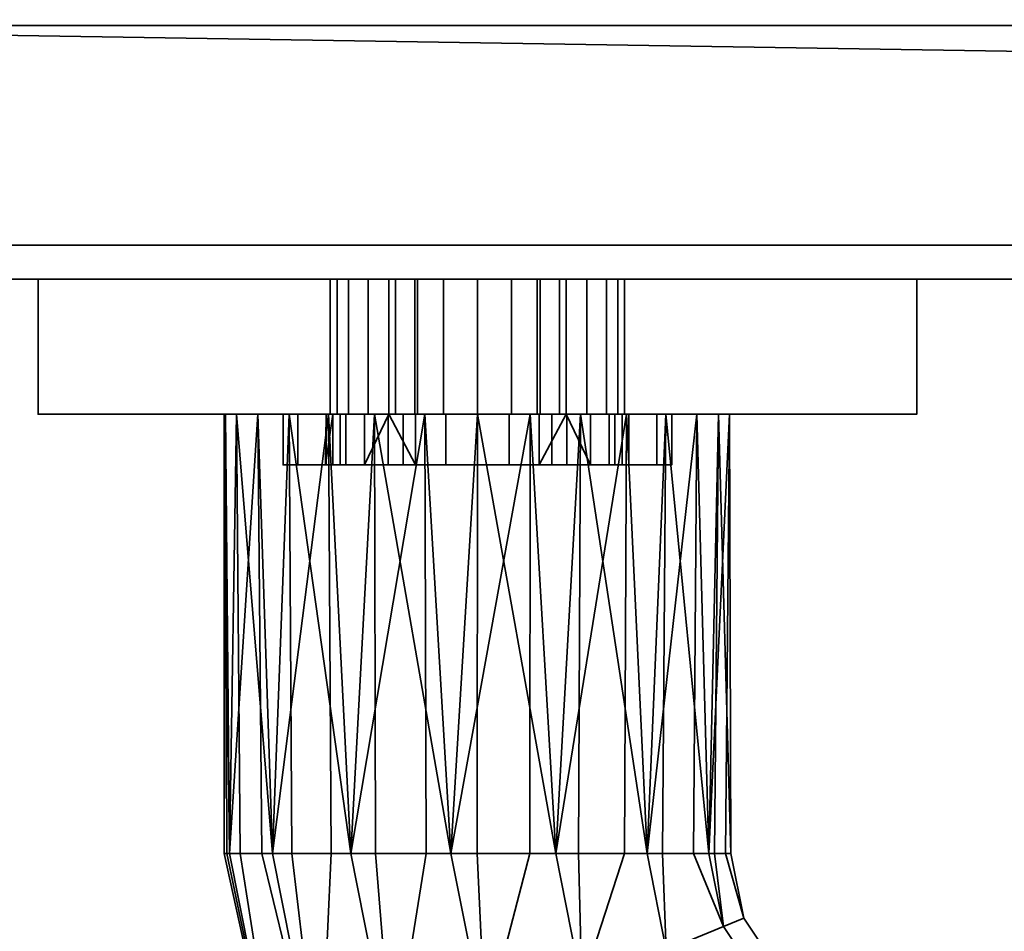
# Model space of a CAD drawing. Header units: millimetres. Extents: x -603 to 3703, y -115 to 249.
# Tile 13 of 256: x -371 to -313, y -88 to -34. Entities that reach past the tile are written whole.
import ezdxf

# ---------------------------------------------------------------- set-up
doc = ezdxf.new("R2010")
doc.units = ezdxf.units.MM
doc.layers.add('151', color=7, linetype='Continuous', true_color=0xffffff)

# ---------------------------------------------------------------- blocks, each defined once
blk = doc.blocks.new('UG_SURFACE_012')
at = {"layer": '151', "color": 43, "linetype": 'Continuous', "lineweight": 35}
for points in [[(-409, -34, 2017), (409, -34, 2017), (409, 0, 2017), (-409, 0, 2017)], [(-409, -34), (-409, -29), (409, -29), (409, -34)], [(422, -49, 2030), (422, -34, 2030), (-422, -34, 2030), (-422, -49, 2030)], [(-422, -34, 2030), (422, -34, 2030), (409, -34, 2017), (-409, -34, 2017)], [(422, -47), (-422, -47), (-422, -34), (-409, -34)], [(422, -47), (-409, -34), (409, -34)], [(-422, -47), (422, -47), (422, -49, 2), (-422, -49, 2)], [(-422, -49, 2030), (-370, -49, 1186.5), (-344, -49, 1190)], [(-422, -49, 2), (-344, -49, 948), (-370, -49, 951.5)], [(-370, -49, 951.5), (-370, -49, 1186.5), (-422, -49, 2030), (-422, -49, 2)], [(-344, -49, 1190), (-318, -49, 1186.5), (422, -49, 2030), (-422, -49, 2030)], [(-318, -49, 951.5), (-344, -49, 948), (-422, -49, 2), (422, -49, 2)], [(-370, -49, 951.5), (-370, -57, 951.5), (-370, -57, 1186.5), (-370, -49, 1186.5)], [(-370, -49, 1186.5), (-370, -57, 1186.5), (-344, -57, 1190), (-344, -49, 1190)], [(-344, -49, 948), (-344, -57, 948), (-370, -57, 951.5), (-370, -49, 951.5)], [(-352.711, -49, 1011.173), (-352.711, -57, 1011.173), (-351.632, -57, 1007.721), (-351.632, -49, 1007.721)], [(-352.301, -49, 1014.767), (-352.301, -57, 1014.767), (-352.711, -57, 1011.173), (-352.711, -49, 1011.173)], [(-352.711, -49, 1011.173), (-338.75, -49, 1005), (-336.368, -49, 1007.721), (-335.289, -49, 1011.173)], [(-352.711, -49, 1011.173), (-340.461, -49, 1020.002), (-344, -49, 1020.75), (-347.539, -49, 1020.002)], [(-335.289, -49, 1011.173), (-335.699, -49, 1014.767), (-352.711, -49, 1011.173)], [(-335.699, -49, 1014.767), (-337.527, -49, 1017.888), (-340.461, -49, 1020.002), (-352.711, -49, 1011.173)], [(-338.75, -49, 1005), (-352.711, -49, 1011.173), (-351.632, -49, 1007.721), (-349.25, -49, 1005)], [(-347.539, -49, 1020.002), (-350.473, -49, 1017.888), (-352.301, -49, 1014.767), (-352.711, -49, 1011.173)], [(-350.473, -49, 1017.888), (-350.473, -57, 1017.888), (-352.301, -57, 1014.767), (-352.301, -49, 1014.767)], [(-351.632, -49, 1007.721), (-351.632, -57, 1007.721), (-349.25, -57, 1005), (-349.25, -49, 1005)], [(-347.539, -49, 1020.002), (-347.539, -57, 1020.002), (-350.473, -57, 1017.888), (-350.473, -49, 1017.888)], [(-349.25, -49, 1005), (-349.25, -57, 1005), (-349.25, -57, 1004.69)], [(-349.25, -57, 1004.69), (-349.25, -57, 992.5), (-349.25, -49, 992.5), (-349.25, -49, 1005)], [(-349.25, -49, 992.5), (-349.25, -57, 992.5), (-348.85, -57, 990.491), (-348.85, -49, 990.491)], [(-349.25, -49, 992.5), (-344, -49, 987.25), (-341.991, -49, 987.65), (-340.288, -49, 988.788)], [(-344, -49, 987.25), (-349.25, -49, 992.5), (-348.85, -49, 990.491), (-347.712, -49, 988.788)], [(-340.288, -49, 988.788), (-339.15, -49, 990.491), (-338.75, -49, 992.5), (-349.25, -49, 992.5)], [(-338.75, -49, 992.5), (-338.75, -49, 1005), (-349.25, -49, 1005), (-349.25, -49, 992.5)], [(-348.85, -49, 990.491), (-348.85, -57, 990.491), (-347.712, -57, 988.788), (-347.712, -49, 988.788)], [(-347.712, -49, 988.788), (-347.712, -57, 988.788), (-346.009, -57, 987.65), (-346.009, -49, 987.65)], [(-347.712, -49, 988.788), (-346.009, -49, 987.65), (-344, -49, 987.25)], [(-344, -49, 1020.75), (-344, -57, 1020.75), (-347.539, -57, 1020.002), (-347.539, -49, 1020.002)], [(-346.009, -49, 987.65), (-346.009, -57, 987.65), (-344, -57, 987.25), (-344, -49, 987.25)], [(-344, -49, 1190), (-344, -57, 1190), (-318, -57, 1186.5), (-318, -49, 1186.5)], [(-318, -49, 951.5), (-318, -57, 951.5), (-344, -57, 948), (-344, -49, 948)], [(-344, -49, 987.25), (-344, -57, 987.25), (-341.991, -57, 987.65), (-341.991, -49, 987.65)], [(-340.461, -49, 1020.002), (-340.461, -57, 1020.002), (-344, -57, 1020.75), (-344, -49, 1020.75)], [(-341.991, -49, 987.65), (-341.991, -57, 987.65), (-340.288, -57, 988.788), (-340.288, -49, 988.788)], [(-337.527, -49, 1017.888), (-337.527, -57, 1017.888), (-340.461, -57, 1020.002), (-340.461, -49, 1020.002)], [(-340.288, -49, 988.788), (-340.288, -57, 988.788), (-339.15, -57, 990.491), (-339.15, -49, 990.491)], [(-339.15, -49, 990.491), (-339.15, -57, 990.491), (-338.75, -57, 992.5), (-338.75, -49, 992.5)], [(-338.75, -49, 1005), (-338.75, -49, 992.5), (-338.75, -57, 992.5), (-338.75, -57, 1004.69)], [(-338.75, -57, 1004.69), (-338.75, -57, 1005), (-338.75, -49, 1005)], [(-338.75, -49, 1005), (-338.75, -57, 1005), (-336.368, -57, 1007.721), (-336.368, -49, 1007.721)], [(-335.699, -49, 1014.767), (-335.699, -57, 1014.767), (-337.527, -57, 1017.888), (-337.527, -49, 1017.888)], [(-336.368, -49, 1007.721), (-336.368, -57, 1007.721), (-335.289, -57, 1011.173), (-335.289, -49, 1011.173)], [(-335.289, -49, 1011.173), (-335.289, -57, 1011.173), (-335.699, -57, 1014.767), (-335.699, -49, 1014.767)], [(-318, -49, 1186.5), (-318, -57, 1186.5), (-318, -57, 951.5), (-318, -49, 951.5)], [(422, -49, 2), (422, -49, 2030), (-318, -49, 1186.5), (-318, -49, 951.5)], [(-370, -57, 951.5), (-355.5, -57, 993.5), (-355.5, -57, 1014.5)], [(-370, -57, 951.5), (-354.625, -57, 989.099), (-355.5, -57, 993.5)], [(-370, -57, 951.5), (-352.132, -57, 985.368), (-354.625, -57, 989.099)], [(-370, -57, 951.5), (-358.266, -57, 1099.365), (-359, -57, 1104)], [(-370, -57, 951.5), (-348.401, -57, 982.875), (-352.132, -57, 985.368)], [(-359, -57, 1104), (-358.918, -57, 1105.568), (-370, -57, 1186.5), (-370, -57, 951.5)], [(-370, -57, 951.5), (-344, -57, 948), (-344, -57, 982), (-348.401, -57, 982.875)], [(-370, -57, 951.5), (-355.147, -57, 1093.963), (-358.266, -57, 1099.365)], [(-355.5, -57, 1014.5), (-344, -57, 1089), (-350.101, -57, 1090.297), (-370, -57, 951.5)], [(-370, -57, 1186.5), (-356.99, -57, 1111.5), (-352.817, -57, 1116.135)], [(-350.101, -57, 1090.297), (-355.147, -57, 1093.963), (-370, -57, 951.5)], [(-344, -57, 1190), (-370, -57, 1186.5), (-347.119, -57, 1118.672)], [(-358.918, -57, 1105.568), (-356.99, -57, 1111.5), (-370, -57, 1186.5)], [(-352.817, -57, 1116.135), (-347.119, -57, 1118.672), (-370, -57, 1186.5)], [(-359, -57, 1104), (-358.266, -57, 1099.365), (-358.672, -83, 1100.881)], [(-358.918, -57, 1105.568), (-359, -57, 1104), (-359, -83, 1104)], [(-359, -83, 1104), (-358.836, -83, 1105.559), (-358.918, -57, 1105.568)], [(-358.672, -83, 1100.881), (-359, -83, 1104), (-359, -57, 1104)], [(-356.99, -57, 1111.5), (-358.918, -57, 1105.568), (-358.672, -83, 1107.119)], [(-358.918, -57, 1105.568), (-358.836, -83, 1105.559), (-358.672, -83, 1107.119)], [(-358.266, -57, 1099.365), (-358.041, -83, 1099.465), (-358.672, -83, 1100.881)], [(-358.672, -83, 1107.119), (-356.766, -83, 1111.4), (-356.99, -57, 1111.5)], [(-358.266, -57, 1099.365), (-355.147, -57, 1093.963), (-356.135, -83, 1095.183)], [(-356.135, -83, 1095.183), (-358.041, -83, 1099.465), (-358.266, -57, 1099.365)], [(-352.817, -57, 1116.135), (-356.99, -57, 1111.5), (-356.135, -83, 1112.817)], [(-356.99, -57, 1111.5), (-356.766, -83, 1111.4), (-356.135, -83, 1112.817)], [(-355.147, -57, 1093.963), (-354.983, -83, 1094.146), (-356.135, -83, 1095.183)], [(-356.135, -83, 1112.817), (-352.652, -83, 1115.953), (-352.817, -57, 1116.135)], [(-344, -57, 1089), (-355.5, -57, 1014.5), (-354.625, -57, 1018.901)], [(-355.5, -57, 1014.5), (-355.5, -60, 1014.5), (-354.625, -60, 1018.901), (-354.625, -57, 1018.901)], [(-355.5, -57, 993.5), (-355.5, -60, 993.5), (-355.5, -60, 1014.5), (-355.5, -57, 1014.5)], [(-354.625, -57, 989.099), (-354.625, -60, 989.099), (-355.5, -60, 993.5), (-355.5, -57, 993.5)], [(-355.147, -57, 1093.963), (-350.101, -57, 1090.297), (-351.5, -83, 1091.01)], [(-351.5, -83, 1091.01), (-354.983, -83, 1094.146), (-355.147, -57, 1093.963)], [(-354.625, -57, 1018.901), (-352.132, -57, 1022.632), (-344, -57, 1089)], [(-354.625, -57, 1018.901), (-354.625, -60, 1018.901), (-352.132, -60, 1022.632), (-352.132, -57, 1022.632)], [(-352.132, -57, 985.368), (-352.132, -60, 985.368), (-354.625, -60, 989.099), (-354.625, -57, 989.099)], [(-352.56, -57, 1009.219), (-352.951, -57, 1012.941), (-353, -60, 1012)], [(-352.951, -57, 1012.941), (-352.951, -60, 1012.941), (-353, -60, 1012)], [(-353, -60, 1012), (-352.56, -60, 1009.219), (-352.56, -57, 1009.219)], [(-351.794, -57, 1016.5), (-351.794, -60, 1016.5), (-352.951, -60, 1012.941), (-352.951, -57, 1012.941)], [(-352.951, -57, 1012.941), (-352.711, -57, 1011.173), (-352.301, -57, 1014.767)], [(-352.301, -57, 1014.767), (-351.794, -57, 1016.5), (-352.951, -57, 1012.941)], [(-352.711, -57, 1011.173), (-352.951, -57, 1012.941), (-352.56, -57, 1009.219)], [(-347.119, -57, 1118.672), (-352.817, -57, 1116.135), (-351.5, -83, 1116.99)], [(-352.817, -57, 1116.135), (-352.652, -83, 1115.953), (-351.5, -83, 1116.99)], [(-352.56, -57, 1009.219), (-351.632, -57, 1007.721), (-352.711, -57, 1011.173)], [(-352.56, -57, 1009.219), (-352.56, -60, 1009.219), (-350.688, -60, 1005.978), (-350.688, -57, 1005.978)], [(-351.632, -57, 1007.721), (-352.56, -57, 1009.219), (-350.688, -57, 1005.978)], [(-351.794, -57, 1016.5), (-352.301, -57, 1014.767), (-350.473, -57, 1017.888)], [(-344, -57, 1089), (-352.132, -57, 1022.632), (-348.401, -57, 1025.125)], [(-352.132, -57, 1022.632), (-352.132, -60, 1022.632), (-348.401, -60, 1025.125), (-348.401, -57, 1025.125)], [(-348.401, -57, 982.875), (-348.401, -60, 982.875), (-352.132, -60, 985.368), (-352.132, -57, 985.368)], [(-349.29, -57, 1019.281), (-349.29, -60, 1019.281), (-351.794, -60, 1016.5), (-351.794, -57, 1016.5)], [(-350.473, -57, 1017.888), (-349.29, -57, 1019.281), (-351.794, -57, 1016.5)], [(-350.688, -57, 1005.978), (-349.25, -57, 1004.69), (-349.25, -57, 1005), (-351.632, -57, 1007.721)], [(-350.101, -57, 1090.297), (-350.025, -83, 1090.53), (-351.5, -83, 1091.01)], [(-351.5, -83, 1116.99), (-347.043, -83, 1118.439), (-347.119, -57, 1118.672)], [(-350.688, -60, 1005.978), (-347.661, -60, 1003.778), (-349.25, -57, 1004.69)], [(-349.25, -57, 1004.69), (-350.688, -57, 1005.978), (-350.688, -60, 1005.978)], [(-349.29, -57, 1019.281), (-350.473, -57, 1017.888), (-347.539, -57, 1020.002)], [(-350.101, -57, 1090.297), (-344, -57, 1089), (-345.568, -83, 1089.082)], [(-345.568, -83, 1089.082), (-350.025, -83, 1090.53), (-350.101, -57, 1090.297)], [(-345.871, -57, 1020.803), (-345.871, -60, 1020.803), (-349.29, -60, 1019.281), (-349.29, -57, 1019.281)], [(-347.539, -57, 1020.002), (-345.871, -57, 1020.803), (-349.29, -57, 1019.281)], [(-347.661, -60, 1003.778), (-347.661, -57, 1003.778), (-349.25, -57, 1004.69)], [(-349.25, -57, 992.5), (-344, -57, 987.25), (-346.009, -57, 987.65), (-347.712, -57, 988.788)], [(-347.712, -57, 988.788), (-348.85, -57, 990.491), (-349.25, -57, 992.5)], [(-349.25, -57, 992.5), (-349.25, -57, 1004.69), (-347.661, -57, 1003.778)], [(-349.25, -57, 992.5), (-347.661, -57, 1003.778), (-344, -57, 1003), (-344, -57, 987.25)], [(-348.401, -57, 1025.125), (-344, -57, 1026), (-344, -57, 1089)], [(-348.401, -57, 1025.125), (-348.401, -60, 1025.125), (-344, -60, 1026), (-344, -57, 1026)], [(-344, -57, 982), (-344, -60, 982), (-348.401, -60, 982.875), (-348.401, -57, 982.875)], [(-347.661, -57, 1003.778), (-347.661, -60, 1003.778), (-344, -60, 1003), (-344, -57, 1003)], [(-345.871, -57, 1020.803), (-347.539, -57, 1020.002), (-344, -57, 1020.75)], [(-340.881, -57, 1118.672), (-347.119, -57, 1118.672), (-345.568, -83, 1118.918)], [(-347.119, -57, 1118.672), (-347.043, -83, 1118.439), (-345.568, -83, 1118.918)], [(-347.119, -57, 1118.672), (-340.881, -57, 1118.672), (-318, -57, 1186.5), (-344, -57, 1190)], [(-342.129, -57, 1020.803), (-342.129, -60, 1020.803), (-345.871, -60, 1020.803), (-345.871, -57, 1020.803)], [(-344, -57, 1020.75), (-342.129, -57, 1020.803), (-345.871, -57, 1020.803)], [(-344, -57, 1089), (-344.026, -83, 1089.244), (-345.568, -83, 1089.082)], [(-345.568, -83, 1118.918), (-340.907, -83, 1118.428), (-340.881, -57, 1118.672)], [(-339.365, -83, 1089.734), (-344.026, -83, 1089.244), (-344, -57, 1089)], [(-344, -57, 1089), (-337.899, -57, 1090.297), (-339.365, -83, 1089.734)], [(-337.899, -57, 1090.297), (-344, -57, 1089), (-344, -57, 1026), (-339.599, -57, 1025.125)], [(-339.599, -57, 982.875), (-344, -57, 982), (-344, -57, 948), (-318, -57, 951.5)], [(-344, -57, 1026), (-344, -60, 1026), (-339.599, -60, 1025.125), (-339.599, -57, 1025.125)], [(-339.599, -57, 982.875), (-339.599, -60, 982.875), (-344, -60, 982), (-344, -57, 982)], [(-344, -57, 1003), (-344, -60, 1003), (-340.339, -60, 1003.778), (-340.339, -57, 1003.778)], [(-342.129, -57, 1020.803), (-344, -57, 1020.75), (-340.461, -57, 1020.002)], [(-344, -57, 987.25), (-338.75, -57, 992.5), (-339.15, -57, 990.491), (-340.288, -57, 988.788)], [(-344, -57, 987.25), (-344, -57, 1003), (-340.339, -57, 1003.778), (-338.75, -57, 992.5)], [(-340.288, -57, 988.788), (-341.991, -57, 987.65), (-344, -57, 987.25)], [(-338.71, -57, 1019.281), (-338.71, -60, 1019.281), (-342.129, -60, 1020.803), (-342.129, -57, 1020.803)], [(-338.71, -57, 1019.281), (-342.129, -57, 1020.803), (-340.461, -57, 1020.002)], [(-340.881, -57, 1118.672), (-340.907, -83, 1118.428), (-339.365, -83, 1118.266)], [(-335.183, -57, 1116.135), (-340.881, -57, 1118.672), (-339.365, -83, 1118.266)], [(-318, -57, 1186.5), (-340.881, -57, 1118.672), (-335.183, -57, 1116.135)], [(-340.461, -57, 1020.002), (-337.527, -57, 1017.888), (-338.71, -57, 1019.281)], [(-338.75, -57, 1004.69), (-340.339, -60, 1003.778), (-337.312, -60, 1005.978)], [(-338.75, -57, 1004.69), (-340.339, -57, 1003.778), (-340.339, -60, 1003.778)], [(-340.339, -57, 1003.778), (-338.75, -57, 1004.69), (-338.75, -57, 992.5)], [(-318, -57, 951.5), (-335.868, -57, 985.368), (-339.599, -57, 982.875)], [(-339.599, -57, 1025.125), (-335.868, -57, 1022.632), (-337.899, -57, 1090.297)], [(-339.599, -57, 1025.125), (-339.599, -60, 1025.125), (-335.868, -60, 1022.632), (-335.868, -57, 1022.632)], [(-335.868, -57, 985.368), (-335.868, -60, 985.368), (-339.599, -60, 982.875), (-339.599, -57, 982.875)], [(-337.899, -57, 1090.297), (-338.022, -83, 1090.51), (-339.365, -83, 1089.734)], [(-339.365, -83, 1118.266), (-335.306, -83, 1115.923), (-335.183, -57, 1116.135)], [(-337.312, -60, 1005.978), (-337.312, -57, 1005.978), (-338.75, -57, 1004.69)], [(-336.368, -57, 1007.721), (-338.75, -57, 1005), (-338.75, -57, 1004.69), (-337.312, -57, 1005.978)], [(-336.206, -57, 1016.5), (-336.206, -60, 1016.5), (-338.71, -60, 1019.281), (-338.71, -57, 1019.281)], [(-336.206, -57, 1016.5), (-338.71, -57, 1019.281), (-337.527, -57, 1017.888)], [(-333.963, -83, 1092.853), (-338.022, -83, 1090.51), (-337.899, -57, 1090.297)], [(-337.899, -57, 1090.297), (-332.853, -57, 1093.963), (-333.963, -83, 1092.853)], [(-318, -57, 951.5), (-337.899, -57, 1090.297), (-333.375, -57, 1018.901), (-332.5, -57, 1014.5)], [(-337.899, -57, 1090.297), (-335.868, -57, 1022.632), (-333.375, -57, 1018.901)], [(-318, -57, 951.5), (-332.853, -57, 1093.963), (-337.899, -57, 1090.297)], [(-337.527, -57, 1017.888), (-335.699, -57, 1014.767), (-336.206, -57, 1016.5)], [(-337.312, -57, 1005.978), (-337.312, -60, 1005.978), (-335.44, -60, 1009.219), (-335.44, -57, 1009.219)], [(-337.312, -57, 1005.978), (-335.44, -57, 1009.219), (-336.368, -57, 1007.721)], [(-335.289, -57, 1011.173), (-336.368, -57, 1007.721), (-335.44, -57, 1009.219)], [(-335.049, -57, 1012.941), (-335.049, -60, 1012.941), (-336.206, -60, 1016.5), (-336.206, -57, 1016.5)], [(-335.049, -57, 1012.941), (-336.206, -57, 1016.5), (-335.699, -57, 1014.767)], [(-333.375, -57, 989.099), (-335.868, -57, 985.368), (-318, -57, 951.5)], [(-335.868, -57, 1022.632), (-335.868, -60, 1022.632), (-333.375, -60, 1018.901), (-333.375, -57, 1018.901)], [(-333.375, -57, 989.099), (-333.375, -60, 989.099), (-335.868, -60, 985.368), (-335.868, -57, 985.368)], [(-335.699, -57, 1014.767), (-335.289, -57, 1011.173), (-335.049, -57, 1012.941)], [(-335.44, -57, 1009.219), (-335.44, -60, 1009.219), (-335.049, -60, 1012.941), (-335.049, -57, 1012.941)], [(-335.44, -57, 1009.219), (-335.049, -57, 1012.941), (-335.289, -57, 1011.173)], [(-335.183, -57, 1116.135), (-335.306, -83, 1115.923), (-333.963, -83, 1115.147)], [(-331.01, -57, 1111.5), (-335.183, -57, 1116.135), (-333.963, -83, 1115.147)], [(-335.183, -57, 1116.135), (-331.01, -57, 1111.5), (-318, -57, 1186.5)], [(-332.853, -57, 1093.963), (-333.052, -83, 1094.107), (-333.963, -83, 1092.853)], [(-333.963, -83, 1115.147), (-331.208, -83, 1111.356), (-331.01, -57, 1111.5)], [(-332.5, -57, 993.5), (-333.375, -57, 989.099), (-318, -57, 951.5)], [(-333.375, -57, 1018.901), (-333.375, -60, 1018.901), (-332.5, -60, 1014.5), (-332.5, -57, 1014.5)], [(-332.5, -57, 993.5), (-332.5, -60, 993.5), (-333.375, -60, 989.099), (-333.375, -57, 989.099)], [(-330.297, -83, 1097.899), (-333.052, -83, 1094.107), (-332.853, -57, 1093.963)], [(-332.853, -57, 1093.963), (-329.734, -57, 1099.365), (-330.297, -83, 1097.899)], [(-329.734, -57, 1099.365), (-332.853, -57, 1093.963), (-318, -57, 951.5)], [(-332.5, -57, 1014.5), (-332.5, -57, 993.5), (-318, -57, 951.5)], [(-332.5, -57, 1014.5), (-332.5, -60, 1014.5), (-332.5, -60, 993.5), (-332.5, -57, 993.5)], [(-331.01, -57, 1111.5), (-331.208, -83, 1111.356), (-330.297, -83, 1110.101)], [(-329.082, -57, 1105.568), (-331.01, -57, 1111.5), (-330.297, -83, 1110.101)], [(-318, -57, 1186.5), (-331.01, -57, 1111.5), (-329.082, -57, 1105.568)], [(-329.734, -57, 1099.365), (-329.974, -83, 1099.416), (-330.297, -83, 1097.899)], [(-330.297, -83, 1110.101), (-329.322, -83, 1105.517), (-329.082, -57, 1105.568)], [(-329, -83, 1104), (-329.974, -83, 1099.416), (-329.734, -57, 1099.365)], [(-329.734, -57, 1099.365), (-329.082, -57, 1105.568), (-329, -83, 1104)], [(-329.082, -57, 1105.568), (-329.734, -57, 1099.365), (-318, -57, 951.5), (-318, -57, 1186.5)], [(-329.082, -57, 1105.568), (-329.322, -83, 1105.517), (-329, -83, 1104)], [(-355.5, -60, 1014.5), (-355.5, -60, 993.5), (-352.56, -60, 1009.219), (-353, -60, 1012)], [(-353, -60, 1012), (-352.951, -60, 1012.941), (-355.5, -60, 1014.5)], [(-355.5, -60, 993.5), (-350.688, -60, 1005.978), (-352.56, -60, 1009.219)], [(-352.951, -60, 1012.941), (-351.794, -60, 1016.5), (-354.625, -60, 1018.901), (-355.5, -60, 1014.5)], [(-347.661, -60, 1003.778), (-350.688, -60, 1005.978), (-355.5, -60, 993.5), (-354.625, -60, 989.099)], [(-351.794, -60, 1016.5), (-349.29, -60, 1019.281), (-352.132, -60, 1022.632), (-354.625, -60, 1018.901)], [(-344, -60, 1003), (-347.661, -60, 1003.778), (-354.625, -60, 989.099), (-352.132, -60, 985.368)], [(-348.401, -60, 1025.125), (-352.132, -60, 1022.632), (-349.29, -60, 1019.281), (-345.871, -60, 1020.803)], [(-352.132, -60, 985.368), (-348.401, -60, 982.875), (-344, -60, 982), (-344, -60, 1003)], [(-344, -60, 1026), (-348.401, -60, 1025.125), (-345.871, -60, 1020.803)], [(-345.871, -60, 1020.803), (-342.129, -60, 1020.803), (-339.599, -60, 1025.125), (-344, -60, 1026)], [(-344, -60, 1003), (-339.599, -60, 982.875), (-335.868, -60, 985.368)], [(-344, -60, 1003), (-344, -60, 982), (-339.599, -60, 982.875)], [(-335.868, -60, 985.368), (-333.375, -60, 989.099), (-340.339, -60, 1003.778), (-344, -60, 1003)], [(-342.129, -60, 1020.803), (-338.71, -60, 1019.281), (-335.868, -60, 1022.632), (-339.599, -60, 1025.125)], [(-337.312, -60, 1005.978), (-340.339, -60, 1003.778), (-333.375, -60, 989.099), (-332.5, -60, 993.5)], [(-333.375, -60, 1018.901), (-335.868, -60, 1022.632), (-338.71, -60, 1019.281), (-336.206, -60, 1016.5)], [(-332.5, -60, 993.5), (-335.44, -60, 1009.219), (-337.312, -60, 1005.978)], [(-332.5, -60, 1014.5), (-333.375, -60, 1018.901), (-336.206, -60, 1016.5), (-335.049, -60, 1012.941)], [(-335.049, -60, 1012.941), (-335.44, -60, 1009.219), (-332.5, -60, 993.5), (-332.5, -60, 1014.5)], [(-355.652, -98.182, 1100.881), (-355.652, -98.182, 1107.119), (-359, -83, 1104)], [(-355.652, -98.182, 1107.119), (-358.836, -83, 1105.559), (-359, -83, 1104)], [(-359, -83, 1104), (-358.672, -83, 1100.881), (-355.652, -98.182, 1100.881)], [(-355.652, -98.182, 1107.119), (-358.672, -83, 1107.119), (-358.836, -83, 1105.559)], [(-355.652, -98.182, 1100.881), (-358.672, -83, 1100.881), (-358.041, -83, 1099.465)], [(-356.766, -83, 1111.4), (-358.672, -83, 1107.119), (-355.652, -98.182, 1107.119), (-353.308, -97.211, 1112.817)], [(-358.041, -83, 1099.465), (-356.135, -83, 1095.183), (-353.308, -97.211, 1095.183), (-355.652, -98.182, 1100.881)], [(-353.308, -97.211, 1112.817), (-356.135, -83, 1112.817), (-356.766, -83, 1111.4)], [(-353.308, -97.211, 1095.183), (-356.135, -83, 1095.183), (-354.983, -83, 1094.146)], [(-352.652, -83, 1115.953), (-356.135, -83, 1112.817), (-353.308, -97.211, 1112.817)], [(-354.983, -83, 1094.146), (-351.5, -83, 1091.01), (-349.026, -95.437, 1091.01), (-353.308, -97.211, 1095.183)], [(-353.308, -97.211, 1112.817), (-349.026, -95.437, 1116.99), (-351.5, -83, 1116.99), (-352.652, -83, 1115.953)], [(-349.026, -95.437, 1091.01), (-351.5, -83, 1091.01), (-350.025, -83, 1090.53)], [(-347.043, -83, 1118.439), (-351.5, -83, 1116.99), (-349.026, -95.437, 1116.99)], [(-350.025, -83, 1090.53), (-345.568, -83, 1089.082), (-343.546, -93.167, 1089.082), (-349.026, -95.437, 1091.01)], [(-349.026, -95.437, 1116.99), (-343.546, -93.167, 1118.918), (-345.568, -83, 1118.918), (-347.043, -83, 1118.439)], [(-343.546, -93.167, 1089.082), (-345.568, -83, 1089.082), (-344.026, -83, 1089.244)], [(-340.907, -83, 1118.428), (-345.568, -83, 1118.918), (-343.546, -93.167, 1118.918)], [(-344.026, -83, 1089.244), (-339.365, -83, 1089.734), (-337.815, -90.793, 1089.734), (-343.546, -93.167, 1089.082)], [(-343.546, -93.167, 1118.918), (-337.815, -90.793, 1118.266), (-339.365, -83, 1118.266), (-340.907, -83, 1118.428)], [(-337.815, -90.793, 1089.734), (-339.365, -83, 1089.734), (-338.022, -83, 1090.51)], [(-335.306, -83, 1115.923), (-339.365, -83, 1118.266), (-337.815, -90.793, 1118.266)], [(-338.022, -83, 1090.51), (-333.963, -83, 1092.853), (-332.824, -88.726, 1092.853), (-337.815, -90.793, 1089.734)], [(-337.815, -90.793, 1118.266), (-332.824, -88.726, 1115.147), (-333.963, -83, 1115.147), (-335.306, -83, 1115.923)], [(-332.824, -88.726, 1092.853), (-333.963, -83, 1092.853), (-333.052, -83, 1094.107)], [(-331.208, -83, 1111.356), (-333.963, -83, 1115.147), (-332.824, -88.726, 1115.147), (-329.437, -87.323, 1110.101)], [(-333.052, -83, 1094.107), (-330.297, -83, 1097.899), (-329.437, -87.323, 1097.899), (-332.824, -88.726, 1092.853)], [(-329.437, -87.323, 1110.101), (-330.297, -83, 1110.101), (-331.208, -83, 1111.356)], [(-329.437, -87.323, 1097.899), (-330.297, -83, 1097.899), (-329.974, -83, 1099.416)], [(-329.322, -83, 1105.517), (-330.297, -83, 1110.101), (-329.437, -87.323, 1110.101), (-328.239, -86.827, 1104)], [(-329.974, -83, 1099.416), (-329, -83, 1104), (-328.239, -86.827, 1104), (-329.437, -87.323, 1097.899)], [(-328.239, -86.827, 1104), (-329, -83, 1104), (-329.322, -83, 1105.517)], [(-328.239, -86.827, 1104), (-326.071, -90.071, 1104), (-326.988, -90.988, 1097.899), (-329.437, -87.323, 1097.899)], [(-329.437, -87.323, 1110.101), (-326.988, -90.988, 1110.101), (-326.071, -90.071, 1104), (-328.239, -86.827, 1104)], [(-329.437, -87.323, 1097.899), (-326.988, -90.988, 1097.899), (-329.58, -93.58, 1092.853), (-332.824, -88.726, 1092.853)], [(-332.824, -88.726, 1115.147), (-329.58, -93.58, 1115.147), (-326.988, -90.988, 1110.101), (-329.437, -87.323, 1110.101)]]:
    blk.add_3dface(points, dxfattribs=at)

msp = doc.modelspace()

# ---------------------------------------------------------------- linework, layer by layer
at = {"layer": '151', "color": 252, "linetype": 'Continuous', "lineweight": -3, "true_color": 0x939598}
for p, q in [((422, -34, 2030), (-422, -34, 2030)), ((409, -34, 2017), (-409, -34, 2017)), ((-422, -47), (422, -47)), ((-422, -49, 2030), (422, -49, 2030)), ((422, -49, 2), (-422, -49, 2)), ((-370, -49, 1186.5), (-370, -57, 1186.5)), ((-370, -49, 951.5), (-370, -57, 951.5)), ((-370, -49, 951.5), (-370, -49, 1186.5)), ((-349.25, -57, 992.5), (-349.25, -49, 992.5)), ((-349.25, -57, 1005), (-349.25, -49, 1005)), ((-349.25, -49, 992.5), (-349.25, -49, 1005)), ((-338.75, -57, 992.5), (-338.75, -49, 992.5)), ((-338.75, -57, 1005), (-338.75, -49, 1005)), ((-338.75, -49, 1005), (-338.75, -49, 992.5)), ((-318, -49, 951.5), (-318, -57, 951.5)), ((-318, -49, 1186.5), (-318, -57, 1186.5)), ((-318, -49, 1186.5), (-318, -49, 951.5)), ((-370, -57, 1186.5), (-370, -57, 951.5)), ((-355.5, -60, 1014.5), (-355.5, -57, 1014.5)), ((-355.5, -60, 993.5), (-355.5, -57, 993.5)), ((-355.5, -57, 993.5), (-355.5, -57, 1014.5)), ((-349.25, -57, 1005), (-349.25, -57, 1004.69)), ((-349.25, -57, 1004.69), (-349.25, -57, 992.5)), ((-338.75, -57, 1004.69), (-338.75, -57, 1005)), ((-338.75, -57, 992.5), (-338.75, -57, 1004.69)), ((-332.5, -60, 993.5), (-332.5, -57, 993.5)), ((-332.5, -60, 1014.5), (-332.5, -57, 1014.5)), ((-332.5, -57, 1014.5), (-332.5, -57, 993.5)), ((-318, -57, 951.5), (-318, -57, 1186.5)), ((-355.5, -60, 993.5), (-355.5, -60, 1014.5)), ((-332.5, -60, 1014.5), (-332.5, -60, 993.5))]:
    msp.add_line(p, q, dxfattribs=at)
at = {"layer": '151', "color": 252, "linetype": 'Continuous', "lineweight": -3, "true_color": 0x939598, "extrusion": (0, 1, 0)}
msp.add_circle((344, 1104, -57), 15, dxfattribs=at)
at = {"layer": '151', "color": 252, "linetype": 'Continuous', "lineweight": -3, "true_color": 0x939598, "extrusion": (0, -1, 0)}
for centre, radius in [((-344, 1012, 60), 9), ((-344, 1104, 83), 15)]:
    msp.add_circle(centre, radius, dxfattribs=at)
at = {"layer": '151', "color": 252, "linetype": 'Continuous', "lineweight": -3, "true_color": 0x939598, "extrusion": (0, 1, 0)}
for centre, radius, start, end in [((344, 1046.321, -49), 98.321, 254.66639, 285.33361), ((344, 1091.679, -49), 98.321, 74.66639, 105.33361), ((344, 1012, -49), 8.75, 306.8699, 233.1301), ((344, 992.5, -49), 5.25, 180, 0), ((344, 993.5, -57), 11.5, 180, 0), ((344, 1014.5, -57), 11.5, 360, 180), ((344, 993.5, -60), 11.5, 180, 0), ((344, 1014.5, -60), 11.5, 360, 180)]:
    msp.add_arc(centre, radius, start, end, dxfattribs=at)
at = {"layer": '151', "color": 252, "linetype": 'Continuous', "lineweight": -3, "true_color": 0x939598, "extrusion": (0, -1, 0)}
for centre, radius, start, end in [((-344, 1091.679, 57), 98.321, 74.66639, 105.33361), ((-344, 1046.321, 57), 98.321, 254.66639, 285.33361), ((-344, 1012, 57), 9, 305.68533, 234.31467), ((-344, 1012, 57), 8.75, 306.8699, 233.1301), ((-344, 1012, 57), 9, 234.31467, 305.68533), ((-344, 992.5, 57), 5.25, 180, 0)]:
    msp.add_arc(centre, radius, start, end, dxfattribs=at)

# ---------------------------------------------------------------- block references
at = {"layer": '151', "color": 252, "linetype": 'Continuous', "lineweight": -3, "true_color": 0x939598}
msp.add_blockref('UG_SURFACE_012', (0, 0), dxfattribs=at)

doc.saveas('drawing.dxf')
